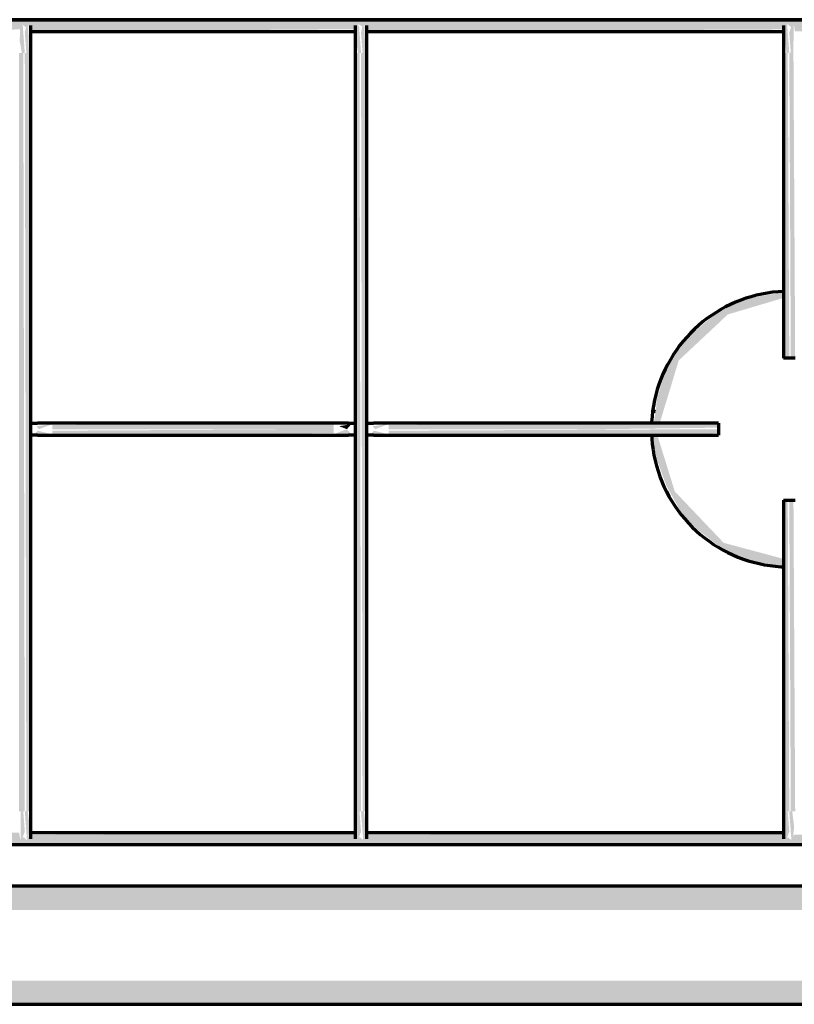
# Model space of a CAD drawing. Header units: millimetres. Extents: x -20654 to 2526, y -8238 to 977.
# Tile 56 of 219: x -10340.347 to -10340.15, y -4112.569 to -4112.319. Entities that reach past the tile are written whole.
import ezdxf

# ---------------------------------------------------------------- set-up
doc = ezdxf.new("R2010")
doc.units = ezdxf.units.MM
doc.layers.add('01 CONTORNO_dwg', color=252, linetype='Continuous')

# ---------------------------------------------------------------- blocks, each defined once
blk = doc.blocks.new('terreo')
at = {"layer": '01 CONTORNO_dwg', "lineweight": 70}
for points in [[(-16647.65, -2848.13), (-16550.1, -2847.61), (-16549.32, -2846.32), (-16548.59, -2847.02), (-16547.73, -2846.32), (-16547.44, -2848.13), (-16441.48, -2847.62), (-16440.77, -2846.4), (-16439.94, -2847.02), (-16439.17, -2846.4), (-16438.69, -2848.13), (-16356.08, -2847.56), (-16355.46, -2846.24), (-16354.5, -2846.86), (-16353.77, -2846.47), (-16353.3, -2848.13), (-16247.2, -2847.61), (-16246.44, -2846.24), (-16245.65, -2846.94), (-16244.79, -2846.56), (-16244.54, -2848.13), (-16147.24, -2847.69), (-16147.24, -2845.13), (-16647.65, -2845.57), (-16647.65, -2848.1)], [(-16440.14, -2853.63), (-16440.65, -2846.63), (-16441.31, -2846.4), (-16441.43, -2850.53), (-16440.89, -2853.63), (-16440.53, -2853.63)], [(-16439.39, -2853.63), (-16439.08, -2853.63), (-16439.28, -2845.88), (-16439.74, -2846.4), (-16440.14, -2848.43), (-16439.75, -2853.63)], [(-16354.75, -2853.63), (-16355.26, -2846.63), (-16355.93, -2846.47), (-16356.04, -2850.53), (-16355.5, -2853.63), (-16355.14, -2853.63)], [(-16354, -2853.63), (-16353.69, -2853.63), (-16353.89, -2845.88), (-16354.3, -2846.24), (-16354.75, -2848.43), (-16354.36, -2853.63)], [(-16245.99, -2853.59), (-16246.56, -2845.88), (-16246.92, -2846.24), (-16247.28, -2848.65), (-16246.74, -2853.59), (-16246.38, -2853.59)], [(-16245.24, -2853.59), (-16244.93, -2853.59), (-16244.9, -2845.82), (-16245.28, -2846.24), (-16245.99, -2848.42), (-16245.6, -2853.59)], [(-16441.59, -3046.12), (-16440.14, -3046.12), (-16440.53, -2853.63), (-16441.64, -2853.63), (-16441.64, -3046.12)], [(-16438.64, -3046.12), (-16439.08, -2853.63), (-16440.14, -2853.63), (-16439.75, -3046.12), (-16438.69, -3046.12)], [(-16356.25, -3046.12), (-16354.75, -3046.12), (-16355.14, -2853.63), (-16356.25, -2853.63), (-16356.25, -2998.3)], [(-16353.25, -3046.12), (-16353.69, -2853.63), (-16354.75, -2853.63), (-16354.36, -3046.12), (-16353.3, -3046.12)], [(-16247.49, -2931.11), (-16245.99, -2931.11), (-16246.38, -2853.59), (-16247.49, -2853.59), (-16247.49, -2924.01)], [(-16244.49, -2931.11), (-16244.93, -2853.59), (-16245.99, -2853.59), (-16245.6, -2931.11), (-16244.54, -2931.11)], [(-16433.14, -2950.4), (-16436.88, -2949.49), (-16437.68, -2950.4)], [(-16436.54, -2949.11), (-16433.14, -2947.81), (-16437.2, -2948.36), (-16436.88, -2948.72)], [(-16361.74, -2949.11), (-16361.74, -2947.61), (-16433.14, -2948.04), (-16433.14, -2949.11), (-16372.07, -2949.11)], [(-16433.14, -2950.61), (-16361.74, -2950.17), (-16361.74, -2949.11), (-16433.14, -2949.49), (-16433.14, -2950.55)], [(-16357.2, -2950.4), (-16358.34, -2949.11), (-16361.74, -2950.4)], [(-16358.34, -2949.11), (-16357.2, -2947.81), (-16360.29, -2948.36), (-16358.39, -2949.09)], [(-16347.75, -2950.4), (-16351.49, -2949.49), (-16352.29, -2950.4)], [(-16351.15, -2949.11), (-16347.75, -2947.81), (-16351.81, -2948.36), (-16351.49, -2948.72)], [(-16293.14, -2949.11), (-16263.99, -2948.72), (-16263.99, -2947.61), (-16347.75, -2948.04), (-16347.75, -2949.11), (-16293.64, -2949.11)], [(-16280.85, -2950.61), (-16263.99, -2950.17), (-16263.99, -2949.11), (-16347.75, -2949.49), (-16347.75, -2950.61), (-16280.99, -2950.61)], [(-16247.45, -3046.12), (-16245.99, -3046.12), (-16246.38, -2967.11), (-16247.49, -2967.11), (-16247.49, -3046.12)], [(-16244.49, -3046.12), (-16244.93, -2967.11), (-16245.99, -2967.11), (-16245.6, -3046.12), (-16244.54, -3046.12)], [(-16247.49, -2983.88), (-16247.49, -2983.83), (-16248.1, -2983.79)], [(-16441.2, -3054.14), (-16440.14, -3051.29), (-16440.53, -3046.12), (-16441.2, -3046.12), (-16441.22, -3053.96)], [(-16439.39, -3054.38), (-16438.89, -3050.13), (-16439.39, -3046.12), (-16440.14, -3046.12), (-16439.57, -3053.83), (-16439.43, -3054.24)], [(-16355.81, -3054.14), (-16354.75, -3051.29), (-16355.14, -3046.12), (-16355.81, -3046.12), (-16355.85, -3053.83), (-16355.83, -3054.01)], [(-16354, -3054.38), (-16353.5, -3050.13), (-16354, -3046.12), (-16354.75, -3046.12), (-16354.18, -3053.83), (-16354.03, -3054.28)], [(-16247.05, -3054.14), (-16245.99, -3051.29), (-16246.38, -3046.12), (-16247.05, -3046.12), (-16247.1, -3053.83), (-16247.06, -3054.08)], [(-16245.24, -3054.38), (-16244.75, -3050.13), (-16245.24, -3046.12), (-16245.99, -3046.12), (-16245.42, -3053.83), (-16245.26, -3054.33)], [(-16647.65, -3054.58), (-16147.24, -3054.14), (-16147.34, -3051.58), (-16244.79, -3052.1), (-16245.57, -3053.39), (-16246.3, -3052.69), (-16247.16, -3053.39), (-16247.45, -3051.58), (-16353.54, -3052.1), (-16354.35, -3053.31), (-16355.05, -3052.69), (-16355.92, -3053.31), (-16356.2, -3051.58), (-16438.94, -3052.15), (-16439.69, -3053.47), (-16440.44, -3052.69), (-16441.32, -3053.24), (-16441.59, -3051.58), (-16547.69, -3052.1), (-16548.44, -3053.47), (-16549.24, -3052.77), (-16550.09, -3053.15), (-16550.35, -3051.58), (-16647.65, -3052.02), (-16647.65, -3054.53)], [(-16139.69, -3071.17), (-16135.34, -3071.17), (-16135.34, -3065.13), (-16700.34, -3065.34), (-16700.34, -3071.17), (-16150.27, -3071.17)], [(-16441.59, -3095.13), (-16135.34, -3094.93), (-16135.34, -3089.1), (-16700.34, -3089.1), (-16700.34, -3095.13), (-16451, -3095.13)]]:
    blk.add_hatch(color=256, dxfattribs=at).paths.add_polyline_path(points, flags=0)
h = blk.add_hatch(color=256, dxfattribs=at)
h.paths.add_polyline_path([(-16247.49, -2983.83), (-16247.88, -2981.92), (-16262.65, -2977.96), (-16275.07, -2964.91), (-16279.49, -2950.61), (-16280.82, -2950.61), (-16279.63, -2956.75), (-16277.25, -2963.36), (-16273.05, -2970.95), (-16270.48, -2973.63), (-16262.65, -2979.81), (-16255.74, -2982.58), (-16248.1, -2983.79)], flags=0)
h.paths.add_polyline_path([(-16278.91, -2947.61), (-16278.86, -2947.44), (-16274.06, -2931.66), (-16261.61, -2919.98), (-16247.49, -2915.79), (-16247.49, -2914.38), (-16252.66, -2915.22), (-16253.88, -2915.42), (-16257.54, -2916.3), (-16264.23, -2919.36), (-16271.58, -2925.57), (-16276.35, -2931.76), (-16278.44, -2937.36), (-16279.45, -2941.23), (-16280.39, -2947.61), (-16279.24, -2947.61)], flags=0)
h = blk.add_hatch(color=256, dxfattribs=at)
h.paths.add_polyline_path([(-16280.8, -2947.61), (-16280.73, -2947.2), (-16280.82, -2947.61)], flags=0)
h.paths.add_polyline_path([(-16280.06, -2943.74), (-16277.25, -2934.53), (-16279.45, -2940.72), (-16279.99, -2943.43)], flags=0)
for p, q in [((-16647.65, -2845.13), (-16147.24, -2845.13)), ((-16147.24, -2845.13), (-16647.65, -2845.13)), ((-16438.83, -2848.13), (-16356.16, -2848.13)), ((-16353.44, -2848.13), (-16247.3, -2848.13)), ((-16438.64, -3046.12), (-16438.64, -2853.63)), ((-16356.25, -2853.63), (-16356.25, -3046.12)), ((-16353.25, -3046.12), (-16353.25, -2853.63)), ((-16247.49, -2853.59), (-16247.49, -2931.11)), ((-16245.99, -2931.11), (-16247.49, -2931.11)), ((-16244.49, -2931.11), (-16245.99, -2931.11)), ((-16361.74, -2947.61), (-16433.14, -2947.61)), ((-16263.99, -2947.61), (-16347.75, -2947.61)), ((-16263.99, -2947.61), (-16263.99, -2949.11)), ((-16263.99, -2949.11), (-16263.99, -2950.61)), ((-16433.14, -2950.61), (-16361.74, -2950.61)), ((-16347.75, -2950.61), (-16263.99, -2950.61)), ((-16247.49, -2967.11), (-16247.49, -3046.12)), ((-16247.49, -2967.11), (-16245.99, -2967.11)), ((-16245.99, -2967.11), (-16244.49, -2967.11)), ((-16356.16, -3051.58), (-16438.83, -3051.58)), ((-16247.41, -3051.58), (-16353.44, -3051.58)), ((-16647.65, -3054.58), (-16147.24, -3054.58)), ((-16135.34, -3065.13), (-16700.34, -3065.13)), ((-16700.34, -3095.13), (-16135.34, -3095.13))]:
    blk.add_line(p, q, dxfattribs=at)
at = {"layer": '01 CONTORNO_dwg', "lineweight": 70, "flags": 128}
for points in [[(-16438.64, -2853.63), (-16438.64, -2853.35), (-16438.64, -2853.07), (-16438.64, -2852.79), (-16438.64, -2852.52), (-16438.64, -2852.24), (-16438.64, -2851.97), (-16438.64, -2851.7), (-16438.64, -2851.43), (-16438.64, -2851.16), (-16438.64, -2850.9), (-16438.64, -2850.65), (-16438.64, -2850.4), (-16438.64, -2850.15), (-16438.64, -2849.91), (-16438.64, -2849.68), (-16438.64, -2849.45), (-16438.64, -2849.23), (-16438.64, -2849.02), (-16438.64, -2848.81), (-16438.64, -2848.61), (-16438.64, -2848.42), (-16438.64, -2848.24), (-16438.64, -2848.06), (-16438.64, -2847.9), (-16438.64, -2847.74), (-16438.64, -2847.59), (-16438.64, -2847.46), (-16438.64, -2847.33), (-16438.64, -2847.21), (-16438.64, -2847.11), (-16438.64, -2847.01), (-16438.64, -2846.92), (-16438.64, -2846.85), (-16438.64, -2846.79), (-16438.64, -2846.73), (-16438.64, -2846.69), (-16438.64, -2846.66), (-16438.64, -2846.64), (-16438.64, -2846.63)], [(-16356.25, -2846.63), (-16356.25, -2846.64), (-16356.25, -2846.65), (-16356.25, -2846.68), (-16356.25, -2846.72), (-16356.25, -2846.77), (-16356.25, -2846.83), (-16356.25, -2846.9), (-16356.25, -2846.99), (-16356.25, -2847.08), (-16356.25, -2847.18), (-16356.25, -2847.3), (-16356.25, -2847.42), (-16356.25, -2847.56), (-16356.25, -2847.7), (-16356.25, -2847.85), (-16356.25, -2848.02), (-16356.25, -2848.19), (-16356.25, -2848.37), (-16356.25, -2848.56), (-16356.25, -2848.75), (-16356.25, -2848.96), (-16356.25, -2849.17), (-16356.25, -2849.39), (-16356.25, -2849.62), (-16356.25, -2849.85), (-16356.25, -2850.09), (-16356.25, -2850.33), (-16356.25, -2850.58), (-16356.25, -2850.84), (-16356.25, -2851.09), (-16356.25, -2851.36), (-16356.25, -2851.62), (-16356.25, -2851.89), (-16356.25, -2852.17), (-16356.25, -2852.44), (-16356.25, -2852.72), (-16356.25, -2853), (-16356.25, -2853.28), (-16356.25, -2853.56), (-16356.25, -2853.63)], [(-16353.25, -2853.63), (-16353.25, -2853.35), (-16353.25, -2853.07), (-16353.25, -2852.79), (-16353.25, -2852.52), (-16353.25, -2852.24), (-16353.25, -2851.97), (-16353.25, -2851.7), (-16353.25, -2851.43), (-16353.25, -2851.16), (-16353.25, -2850.9), (-16353.25, -2850.65), (-16353.25, -2850.4), (-16353.25, -2850.15), (-16353.25, -2849.91), (-16353.25, -2849.68), (-16353.25, -2849.45), (-16353.25, -2849.23), (-16353.25, -2849.02), (-16353.25, -2848.81), (-16353.25, -2848.61), (-16353.25, -2848.42), (-16353.25, -2848.24), (-16353.25, -2848.06), (-16353.25, -2847.9), (-16353.25, -2847.74), (-16353.25, -2847.59), (-16353.25, -2847.46), (-16353.25, -2847.33), (-16353.25, -2847.21), (-16353.25, -2847.11), (-16353.25, -2847.01), (-16353.25, -2846.92), (-16353.25, -2846.85), (-16353.25, -2846.79), (-16353.25, -2846.73), (-16353.25, -2846.69), (-16353.25, -2846.66), (-16353.25, -2846.64), (-16353.25, -2846.63)], [(-16247.49, -2846.63), (-16247.49, -2846.64), (-16247.49, -2846.65), (-16247.49, -2846.68), (-16247.49, -2846.72), (-16247.49, -2846.77), (-16247.49, -2846.83), (-16247.49, -2846.9), (-16247.49, -2846.98), (-16247.49, -2847.08), (-16247.49, -2847.18), (-16247.49, -2847.29), (-16247.49, -2847.42), (-16247.49, -2847.55), (-16247.49, -2847.69), (-16247.49, -2847.85), (-16247.49, -2848.01), (-16247.49, -2848.18), (-16247.49, -2848.36), (-16247.49, -2848.55), (-16247.49, -2848.74), (-16247.49, -2848.95), (-16247.49, -2849.16), (-16247.49, -2849.37), (-16247.49, -2849.6), (-16247.49, -2849.83), (-16247.49, -2850.07), (-16247.49, -2850.31), (-16247.49, -2850.56), (-16247.49, -2850.81), (-16247.49, -2851.07), (-16247.49, -2851.33), (-16247.49, -2851.6), (-16247.49, -2851.86), (-16247.49, -2852.13), (-16247.49, -2852.41), (-16247.49, -2852.68), (-16247.49, -2852.96), (-16247.49, -2853.24), (-16247.49, -2853.52), (-16247.49, -2853.59)], [(-16247.41, -2914.13), (-16248.79, -2914.22), (-16250.18, -2914.36), (-16251.57, -2914.55), (-16252.95, -2914.8), (-16254.31, -2915.11), (-16255.66, -2915.47), (-16257, -2915.88), (-16258.32, -2916.35), (-16259.62, -2916.87), (-16260.9, -2917.44), (-16262.15, -2918.06), (-16263.38, -2918.73), (-16264.58, -2919.45), (-16265.75, -2920.22), (-16266.89, -2921.03), (-16268, -2921.89), (-16269.07, -2922.79), (-16270.1, -2923.74), (-16271.1, -2924.72), (-16272.05, -2925.74), (-16272.97, -2926.8), (-16273.84, -2927.9), (-16274.66, -2929.03), (-16275.44, -2930.19), (-16276.18, -2931.39), (-16276.86, -2932.61), (-16277.5, -2933.86), (-16278.08, -2935.13), (-16278.61, -2936.42), (-16279.09, -2937.74), (-16279.52, -2939.07), (-16279.9, -2940.42), (-16280.22, -2941.78), (-16280.48, -2943.16), (-16280.69, -2944.54), (-16280.85, -2945.93), (-16280.95, -2947.33)], [(-16247.41, -2914.13), (-16248.79, -2914.22), (-16250.18, -2914.36), (-16251.57, -2914.55), (-16252.95, -2914.8), (-16254.31, -2915.11), (-16255.66, -2915.47), (-16257, -2915.88), (-16258.32, -2916.35), (-16259.62, -2916.87), (-16260.9, -2917.44), (-16262.15, -2918.06), (-16263.38, -2918.73), (-16264.58, -2919.45), (-16265.75, -2920.22), (-16266.89, -2921.03), (-16268, -2921.89), (-16269.07, -2922.79), (-16270.1, -2923.74), (-16271.1, -2924.72), (-16272.05, -2925.74), (-16272.97, -2926.8), (-16273.84, -2927.9), (-16274.66, -2929.03), (-16275.44, -2930.19), (-16276.18, -2931.39), (-16276.86, -2932.61), (-16277.5, -2933.86), (-16278.08, -2935.13), (-16278.61, -2936.42), (-16279.09, -2937.74), (-16279.52, -2939.07), (-16279.9, -2940.42), (-16280.22, -2941.78), (-16280.48, -2943.16), (-16280.69, -2944.54), (-16280.85, -2945.93), (-16280.95, -2947.33)], [(-16438.65, -2947.61), (-16438.54, -2947.61), (-16438.42, -2947.61), (-16438.31, -2947.61), (-16438.21, -2947.61), (-16438.1, -2947.61), (-16438, -2947.61), (-16437.91, -2947.61), (-16437.81, -2947.61), (-16437.72, -2947.61), (-16437.64, -2947.61), (-16437.56, -2947.61), (-16437.48, -2947.61), (-16437.41, -2947.61), (-16437.34, -2947.61), (-16437.27, -2947.61), (-16437.21, -2947.61), (-16437.16, -2947.61), (-16437.11, -2947.61), (-16437.06, -2947.61), (-16437.02, -2947.61), (-16436.99, -2947.61), (-16436.96, -2947.61), (-16436.95, -2947.61)], [(-16433.14, -2947.61), (-16433.3, -2947.61), (-16433.45, -2947.61), (-16433.61, -2947.61), (-16433.76, -2947.61), (-16433.91, -2947.61), (-16434.07, -2947.61), (-16434.22, -2947.61), (-16434.37, -2947.61), (-16434.51, -2947.61), (-16434.66, -2947.61), (-16434.8, -2947.61), (-16434.94, -2947.61), (-16435.07, -2947.61), (-16435.21, -2947.61), (-16435.34, -2947.61), (-16435.46, -2947.61), (-16435.59, -2947.61), (-16435.71, -2947.61), (-16435.82, -2947.61), (-16435.93, -2947.61), (-16436.04, -2947.61), (-16436.14, -2947.61), (-16436.24, -2947.61), (-16436.33, -2947.61), (-16436.41, -2947.61), (-16436.49, -2947.61), (-16436.57, -2947.61), (-16436.64, -2947.61), (-16436.71, -2947.61), (-16436.77, -2947.61), (-16436.82, -2947.61), (-16436.87, -2947.61), (-16436.91, -2947.61), (-16436.94, -2947.61), (-16436.95, -2947.61)], [(-16357.94, -2947.61), (-16357.97, -2947.61), (-16358.01, -2947.61), (-16358.06, -2947.61), (-16358.11, -2947.61), (-16358.17, -2947.61), (-16358.23, -2947.61), (-16358.3, -2947.61), (-16358.38, -2947.61), (-16358.46, -2947.61), (-16358.55, -2947.61), (-16358.64, -2947.61), (-16358.73, -2947.61), (-16358.83, -2947.61), (-16358.94, -2947.61), (-16359.05, -2947.61), (-16359.16, -2947.61), (-16359.28, -2947.61), (-16359.4, -2947.61), (-16359.53, -2947.61), (-16359.66, -2947.61), (-16359.79, -2947.61), (-16359.93, -2947.61), (-16360.07, -2947.61), (-16360.21, -2947.61), (-16360.35, -2947.61), (-16360.5, -2947.61), (-16360.65, -2947.61), (-16360.8, -2947.61), (-16360.95, -2947.61), (-16361.1, -2947.61), (-16361.25, -2947.61), (-16361.41, -2947.61), (-16361.56, -2947.61), (-16361.72, -2947.61), (-16361.74, -2947.61)], [(-16357.94, -2947.61), (-16357.91, -2947.61), (-16357.87, -2947.61), (-16357.83, -2947.61), (-16357.79, -2947.61), (-16357.74, -2947.61), (-16357.69, -2947.61), (-16357.63, -2947.61), (-16357.57, -2947.61), (-16357.5, -2947.61), (-16357.43, -2947.61), (-16357.35, -2947.61), (-16357.27, -2947.61), (-16357.19, -2947.61), (-16357.1, -2947.61), (-16357.01, -2947.61), (-16356.91, -2947.61), (-16356.81, -2947.61), (-16356.71, -2947.61), (-16356.6, -2947.61), (-16356.49, -2947.61), (-16356.38, -2947.61), (-16356.27, -2947.61)], [(-16353.26, -2947.61), (-16353.15, -2947.61), (-16353.03, -2947.61), (-16352.92, -2947.61), (-16352.82, -2947.61), (-16352.71, -2947.61), (-16352.61, -2947.61), (-16352.52, -2947.61), (-16352.42, -2947.61), (-16352.33, -2947.61), (-16352.25, -2947.61), (-16352.17, -2947.61), (-16352.09, -2947.61), (-16352.02, -2947.61), (-16351.95, -2947.61), (-16351.88, -2947.61), (-16351.82, -2947.61), (-16351.77, -2947.61), (-16351.72, -2947.61), (-16351.67, -2947.61), (-16351.63, -2947.61), (-16351.6, -2947.61), (-16351.57, -2947.61), (-16351.56, -2947.61)], [(-16347.75, -2947.61), (-16347.91, -2947.61), (-16348.06, -2947.61), (-16348.22, -2947.61), (-16348.37, -2947.61), (-16348.53, -2947.61), (-16348.68, -2947.61), (-16348.83, -2947.61), (-16348.98, -2947.61), (-16349.12, -2947.61), (-16349.27, -2947.61), (-16349.41, -2947.61), (-16349.55, -2947.61), (-16349.68, -2947.61), (-16349.82, -2947.61), (-16349.95, -2947.61), (-16350.07, -2947.61), (-16350.2, -2947.61), (-16350.32, -2947.61), (-16350.43, -2947.61), (-16350.54, -2947.61), (-16350.65, -2947.61), (-16350.75, -2947.61), (-16350.85, -2947.61), (-16350.94, -2947.61), (-16351.02, -2947.61), (-16351.11, -2947.61), (-16351.18, -2947.61), (-16351.25, -2947.61), (-16351.32, -2947.61), (-16351.38, -2947.61), (-16351.43, -2947.61), (-16351.48, -2947.61), (-16351.52, -2947.61), (-16351.55, -2947.61), (-16351.56, -2947.61)], [(-16436.95, -2950.61), (-16436.98, -2950.61), (-16437.01, -2950.61), (-16437.05, -2950.61), (-16437.09, -2950.61), (-16437.14, -2950.61), (-16437.2, -2950.61), (-16437.26, -2950.61), (-16437.32, -2950.61), (-16437.39, -2950.61), (-16437.46, -2950.61), (-16437.53, -2950.61), (-16437.61, -2950.61), (-16437.7, -2950.61), (-16437.79, -2950.61), (-16437.88, -2950.61), (-16437.98, -2950.61), (-16438.07, -2950.61), (-16438.18, -2950.61), (-16438.28, -2950.61), (-16438.39, -2950.61), (-16438.5, -2950.61), (-16438.62, -2950.61)], [(-16436.95, -2950.61), (-16436.91, -2950.61), (-16436.87, -2950.61), (-16436.83, -2950.61), (-16436.77, -2950.61), (-16436.72, -2950.61), (-16436.65, -2950.61), (-16436.58, -2950.61), (-16436.51, -2950.61), (-16436.43, -2950.61), (-16436.34, -2950.61), (-16436.25, -2950.61), (-16436.15, -2950.61), (-16436.05, -2950.61), (-16435.95, -2950.61), (-16435.84, -2950.61), (-16435.72, -2950.61), (-16435.6, -2950.61), (-16435.48, -2950.61), (-16435.36, -2950.61), (-16435.23, -2950.61), (-16435.09, -2950.61), (-16434.96, -2950.61), (-16434.82, -2950.61), (-16434.68, -2950.61), (-16434.53, -2950.61), (-16434.39, -2950.61), (-16434.24, -2950.61), (-16434.09, -2950.61), (-16433.94, -2950.61), (-16433.78, -2950.61), (-16433.63, -2950.61), (-16433.48, -2950.61), (-16433.32, -2950.61), (-16433.16, -2950.61), (-16433.14, -2950.61)], [(-16361.74, -2950.61), (-16361.59, -2950.61), (-16361.43, -2950.61), (-16361.28, -2950.61), (-16361.12, -2950.61), (-16360.97, -2950.61), (-16360.82, -2950.61), (-16360.67, -2950.61), (-16360.52, -2950.61), (-16360.37, -2950.61), (-16360.23, -2950.61), (-16360.09, -2950.61), (-16359.95, -2950.61), (-16359.81, -2950.61), (-16359.68, -2950.61), (-16359.55, -2950.61), (-16359.42, -2950.61), (-16359.3, -2950.61), (-16359.18, -2950.61), (-16359.06, -2950.61), (-16358.95, -2950.61), (-16358.85, -2950.61), (-16358.75, -2950.61), (-16358.65, -2950.61), (-16358.56, -2950.61), (-16358.47, -2950.61), (-16358.39, -2950.61), (-16358.31, -2950.61), (-16358.24, -2950.61), (-16358.18, -2950.61), (-16358.12, -2950.61), (-16358.07, -2950.61), (-16358.02, -2950.61), (-16357.98, -2950.61), (-16357.94, -2950.61), (-16357.94, -2950.61)], [(-16356.24, -2950.61), (-16356.35, -2950.61), (-16356.46, -2950.61), (-16356.57, -2950.61), (-16356.68, -2950.61), (-16356.78, -2950.61), (-16356.88, -2950.61), (-16356.98, -2950.61), (-16357.07, -2950.61), (-16357.16, -2950.61), (-16357.25, -2950.61), (-16357.33, -2950.61), (-16357.41, -2950.61), (-16357.48, -2950.61), (-16357.55, -2950.61), (-16357.61, -2950.61), (-16357.67, -2950.61), (-16357.73, -2950.61), (-16357.78, -2950.61), (-16357.82, -2950.61), (-16357.86, -2950.61), (-16357.9, -2950.61), (-16357.93, -2950.61), (-16357.94, -2950.61)], [(-16351.56, -2950.61), (-16351.59, -2950.61), (-16351.62, -2950.61), (-16351.66, -2950.61), (-16351.7, -2950.61), (-16351.75, -2950.61), (-16351.81, -2950.61), (-16351.87, -2950.61), (-16351.93, -2950.61), (-16352, -2950.61), (-16352.07, -2950.61), (-16352.14, -2950.61), (-16352.23, -2950.61), (-16352.31, -2950.61), (-16352.4, -2950.61), (-16352.49, -2950.61), (-16352.59, -2950.61), (-16352.68, -2950.61), (-16352.79, -2950.61), (-16352.89, -2950.61), (-16353, -2950.61), (-16353.11, -2950.61), (-16353.23, -2950.61)], [(-16351.56, -2950.61), (-16351.52, -2950.61), (-16351.48, -2950.61), (-16351.44, -2950.61), (-16351.38, -2950.61), (-16351.33, -2950.61), (-16351.26, -2950.61), (-16351.19, -2950.61), (-16351.12, -2950.61), (-16351.04, -2950.61), (-16350.95, -2950.61), (-16350.86, -2950.61), (-16350.76, -2950.61), (-16350.66, -2950.61), (-16350.56, -2950.61), (-16350.45, -2950.61), (-16350.33, -2950.61), (-16350.21, -2950.61), (-16350.09, -2950.61), (-16349.97, -2950.61), (-16349.84, -2950.61), (-16349.7, -2950.61), (-16349.57, -2950.61), (-16349.43, -2950.61), (-16349.29, -2950.61), (-16349.14, -2950.61), (-16349, -2950.61), (-16348.85, -2950.61), (-16348.7, -2950.61), (-16348.55, -2950.61), (-16348.39, -2950.61), (-16348.24, -2950.61), (-16348.09, -2950.61), (-16347.93, -2950.61), (-16347.78, -2950.61), (-16347.75, -2950.61)], [(-16280.96, -2950.52), (-16280.91, -2951.53), (-16280.78, -2952.92), (-16280.6, -2954.31), (-16280.37, -2955.69), (-16280.08, -2957.06), (-16279.73, -2958.41), (-16279.33, -2959.76), (-16278.88, -2961.08), (-16278.37, -2962.39), (-16277.82, -2963.67), (-16277.21, -2964.93), (-16276.55, -2966.17), (-16275.85, -2967.38), (-16275.09, -2968.55), (-16274.29, -2969.7), (-16273.44, -2970.82), (-16272.55, -2971.9), (-16271.62, -2972.94), (-16270.65, -2973.95), (-16269.63, -2974.91), (-16268.58, -2975.84), (-16267.5, -2976.72), (-16266.37, -2977.56), (-16265.22, -2978.35), (-16264.04, -2979.1), (-16262.82, -2979.79), (-16261.58, -2980.44), (-16260.31, -2981.04), (-16259.03, -2981.59), (-16257.72, -2982.08), (-16256.39, -2982.53), (-16255.04, -2982.91), (-16253.68, -2983.25), (-16252.31, -2983.53), (-16250.93, -2983.75), (-16249.54, -2983.92), (-16248.15, -2984.04), (-16247.44, -2984.07)], [(-16280.96, -2950.52), (-16280.91, -2951.53), (-16280.78, -2952.92), (-16280.6, -2954.31), (-16280.37, -2955.69), (-16280.08, -2957.06), (-16279.73, -2958.41), (-16279.33, -2959.76), (-16278.88, -2961.08), (-16278.37, -2962.39), (-16277.82, -2963.67), (-16277.21, -2964.93), (-16276.55, -2966.17), (-16275.85, -2967.38), (-16275.09, -2968.55), (-16274.29, -2969.7), (-16273.44, -2970.82), (-16272.55, -2971.9), (-16271.62, -2972.94), (-16270.65, -2973.95), (-16269.63, -2974.91), (-16268.58, -2975.84), (-16267.5, -2976.72), (-16266.37, -2977.56), (-16265.22, -2978.35), (-16264.04, -2979.1), (-16262.82, -2979.79), (-16261.58, -2980.44), (-16260.31, -2981.04), (-16259.03, -2981.59), (-16257.72, -2982.08), (-16256.39, -2982.53), (-16255.04, -2982.91), (-16253.68, -2983.25), (-16252.31, -2983.53), (-16250.93, -2983.75), (-16249.54, -2983.92), (-16248.15, -2984.04), (-16247.44, -2984.07)], [(-16438.64, -3053.08), (-16438.64, -3053.07), (-16438.64, -3053.06), (-16438.64, -3053.03), (-16438.64, -3052.99), (-16438.64, -3052.94), (-16438.64, -3052.88), (-16438.64, -3052.81), (-16438.64, -3052.73), (-16438.64, -3052.63), (-16438.64, -3052.53), (-16438.64, -3052.42), (-16438.64, -3052.29), (-16438.64, -3052.16), (-16438.64, -3052.02), (-16438.64, -3051.86), (-16438.64, -3051.7), (-16438.64, -3051.53), (-16438.64, -3051.35), (-16438.64, -3051.16), (-16438.64, -3050.97), (-16438.64, -3050.76), (-16438.64, -3050.55), (-16438.64, -3050.34), (-16438.64, -3050.11), (-16438.64, -3049.88), (-16438.64, -3049.64), (-16438.64, -3049.4), (-16438.64, -3049.15), (-16438.64, -3048.9), (-16438.64, -3048.64), (-16438.64, -3048.38), (-16438.64, -3048.11), (-16438.64, -3047.85), (-16438.64, -3047.58), (-16438.64, -3047.3), (-16438.64, -3047.03), (-16438.64, -3046.75), (-16438.64, -3046.47), (-16438.64, -3046.19), (-16438.64, -3046.12)], [(-16356.25, -3046.12), (-16356.25, -3046.4), (-16356.25, -3046.68), (-16356.25, -3046.95), (-16356.25, -3047.23), (-16356.25, -3047.5), (-16356.25, -3047.77), (-16356.25, -3048.04), (-16356.25, -3048.31), (-16356.25, -3048.57), (-16356.25, -3048.83), (-16356.25, -3049.08), (-16356.25, -3049.33), (-16356.25, -3049.58), (-16356.25, -3049.82), (-16356.25, -3050.05), (-16356.25, -3050.28), (-16356.25, -3050.5), (-16356.25, -3050.71), (-16356.25, -3050.91), (-16356.25, -3051.11), (-16356.25, -3051.3), (-16356.25, -3051.48), (-16356.25, -3051.66), (-16356.25, -3051.82), (-16356.25, -3051.98), (-16356.25, -3052.12), (-16356.25, -3052.26), (-16356.25, -3052.38), (-16356.25, -3052.5), (-16356.25, -3052.61), (-16356.25, -3052.7), (-16356.25, -3052.79), (-16356.25, -3052.86), (-16356.25, -3052.93), (-16356.25, -3052.98), (-16356.25, -3053.02), (-16356.25, -3053.05), (-16356.25, -3053.07), (-16356.25, -3053.08)], [(-16353.25, -3053.08), (-16353.25, -3053.07), (-16353.25, -3053.06), (-16353.25, -3053.03), (-16353.25, -3052.99), (-16353.25, -3052.94), (-16353.25, -3052.88), (-16353.25, -3052.81), (-16353.25, -3052.73), (-16353.25, -3052.63), (-16353.25, -3052.53), (-16353.25, -3052.42), (-16353.25, -3052.29), (-16353.25, -3052.16), (-16353.25, -3052.02), (-16353.25, -3051.86), (-16353.25, -3051.7), (-16353.25, -3051.53), (-16353.25, -3051.35), (-16353.25, -3051.16), (-16353.25, -3050.97), (-16353.25, -3050.76), (-16353.25, -3050.55), (-16353.25, -3050.34), (-16353.25, -3050.11), (-16353.25, -3049.88), (-16353.25, -3049.64), (-16353.25, -3049.4), (-16353.25, -3049.15), (-16353.25, -3048.9), (-16353.25, -3048.64), (-16353.25, -3048.38), (-16353.25, -3048.11), (-16353.25, -3047.85), (-16353.25, -3047.58), (-16353.25, -3047.3), (-16353.25, -3047.03), (-16353.25, -3046.75), (-16353.25, -3046.47), (-16353.25, -3046.19), (-16353.25, -3046.12)], [(-16247.49, -3046.12), (-16247.49, -3046.4), (-16247.49, -3046.68), (-16247.49, -3046.95), (-16247.49, -3047.23), (-16247.49, -3047.5), (-16247.49, -3047.77), (-16247.49, -3048.04), (-16247.49, -3048.31), (-16247.49, -3048.57), (-16247.49, -3048.83), (-16247.49, -3049.08), (-16247.49, -3049.33), (-16247.49, -3049.58), (-16247.49, -3049.82), (-16247.49, -3050.05), (-16247.49, -3050.28), (-16247.49, -3050.5), (-16247.49, -3050.71), (-16247.49, -3050.91), (-16247.49, -3051.11), (-16247.49, -3051.3), (-16247.49, -3051.48), (-16247.49, -3051.66), (-16247.49, -3051.82), (-16247.49, -3051.98), (-16247.49, -3052.12), (-16247.49, -3052.26), (-16247.49, -3052.38), (-16247.49, -3052.5), (-16247.49, -3052.61), (-16247.49, -3052.7), (-16247.49, -3052.79), (-16247.49, -3052.86), (-16247.49, -3052.93), (-16247.49, -3052.98), (-16247.49, -3053.02), (-16247.49, -3053.05), (-16247.49, -3053.07), (-16247.49, -3053.08)]]:
    blk.add_lwpolyline(points, dxfattribs=at)
at = {"layer": '01 CONTORNO_dwg', "lineweight": 70}
blk.add_open_spline([(-16280.39, -2944.94), (-16280.38, -2944.82), (-16280.35, -2944.58), (-16280.27, -2944.24), (-16280.19, -2944.08), (-16280.15, -2944)], degree=3, dxfattribs=at)

msp = doc.modelspace()

# ---------------------------------------------------------------- block references
at = {"layer": '01 CONTORNO_dwg', "xscale": 0.001, "yscale": 0.001, "zscale": 0.001}
msp.add_blockref('terreo', (-10323.90533, -4109.47419), dxfattribs=at)

doc.saveas('drawing.dxf')
